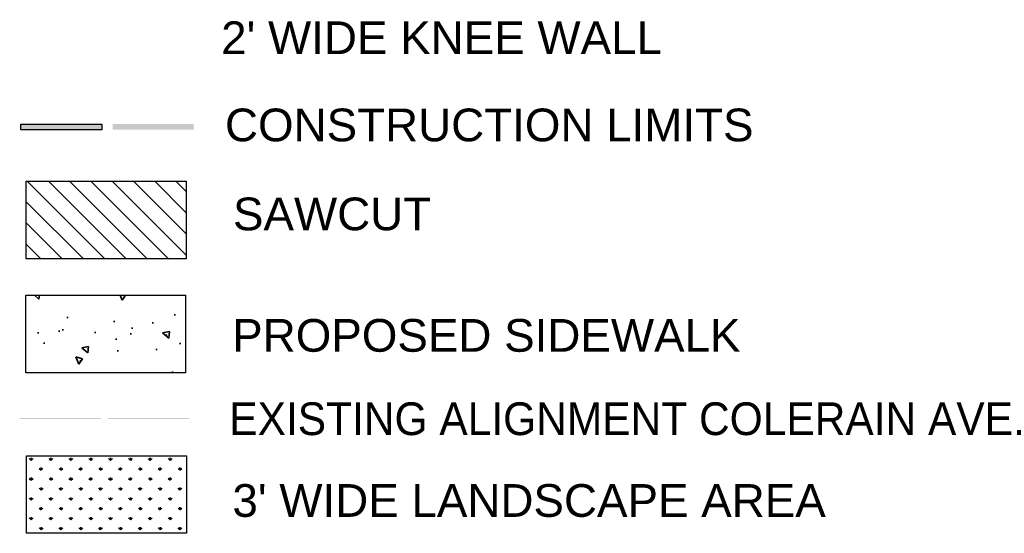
# Model space of a CAD drawing. Header units: feet. Extents: x 1377751 to 1381179, y 448542 to 452320.
# Tile 79 of 205: x 1378834 to 1379430, y 448542 to 448854. Entities that reach past the tile are written whole.
import ezdxf

# ---------------------------------------------------------------- set-up
doc = ezdxf.new("R2010")
doc.units = ezdxf.units.FT
doc.header["$MEASUREMENT"] = 0
doc.layers.add('C-INDW-LAGN', color=6, linetype='Continuous', lineweight=30)
doc.layers.add('C-SITE-WALK', color=2, linetype='Continuous', lineweight=35)
doc.styles.add('Arial', font='arial.ttf')

msp = doc.modelspace()

# ---------------------------------------------------------------- hatches: boundary and pattern name
at = {"layer": 'C-SITE-WALK'}
h = msp.add_hatch(color=0, dxfattribs=at)
h.dxf.hatch_style = 1
h.paths.add_polyline_path([(1378834.4, 448790.461), (1378883.59, 448790.461), (1378883.59, 448787.047), (1378834.4, 448787.047)])
h = msp.add_hatch(color=0, dxfattribs=at)
h.dxf.hatch_style = 1
h.paths.add_polyline_path([(1378890.017, 448790.467), (1378939.207, 448790.467), (1378939.207, 448787.052), (1378890.017, 448787.052)])
h = msp.add_hatch(dxfattribs=at)
h.set_pattern_fill('ANSI31', color=0, scale=72.833598, angle=90)
h.set_pattern_definition([(135, (1376377.4045, 448191.05), (-6.43764, -6.43764), [])])
h.paths.add_polyline_path([(1378837.827, 448755.837), (1378934.581, 448755.837), (1378934.581, 448708.844), (1378837.827, 448708.844)])
h = msp.add_hatch(dxfattribs=at)
h.set_pattern_fill('AR-CONC', color=0, scale=6.510882, angle=90)
h.set_pattern_definition([(140, (1376377.404, 448191.05), (4.0857, 46.69997), [4.8832, -53.7148]), (85, (1376377.404, 448191.05), (-48.9743, -9.0339), [3.9065, -42.9718]), (190.4514, (1376377.745, 448194.94), (-44.8886, 37.666), [4.15005, -45.6505]), (136.1842, (1376364.38, 448191.05), (10.7768, 69.4868), [7.3247, -80.5722]), (186.6356, (1376365.28, 448196.84), (-63.4237, 60.8547), [6.225, -68.4758]), (81.1842, (1376364.38, 448191.05), (-63.4237, 60.8547), [5.8598, -64.4577]), (111, (1376367.64, 448197.56), (26.21404, 38.8639), [4.8832, -53.7148]), (56, (1376367.64, 448197.56), (-47.2137, 15.842), [3.9065, -42.9718]), (161.4514, (1376369.823, 448200.8), (-20.9996, 54.7059), [4.15005, -45.6505]), (127.5, (1376377.404, 448191.05), (-21.67433, 0.79171), [0, -42.45095, 0, -43.6229, 0, -43.1346]), (97.5, (1376377.404, 448191.05), (-25.67968, 17.12815), [0, -24.87157, 0, -41.47432, 0, -16.43998]), (57.5, (1376377.404, 448176.53), (1.46852, 34.75655), [0, -16.2772, 0, -50.78488, 0, -67.38763]), (47.5, (1376377.404, 448170.02), (-6.5177, 37.97056), [0, -21.16037, 0, -33.72637, 0, -47.855])])
h.paths.add_polyline_path([(1378837.504, 448686.809), (1378934.258, 448686.809), (1378934.258, 448639.816), (1378837.504, 448639.816)])
h = msp.add_hatch(color=0, dxfattribs=at)
h.dxf.hatch_style = 1
h.paths.add_polyline_path([(1378833.93, 448612.465), (1378883.12, 448612.465), (1378882.997, 448611.74), (1378833.807, 448611.74)])
h = msp.add_hatch(color=0, dxfattribs=at)
h.dxf.hatch_style = 1
h.paths.add_polyline_path([(1378887.29, 448612.447), (1378936.48, 448612.447), (1378936.357, 448611.722), (1378887.167, 448611.722)])
h = msp.add_hatch(dxfattribs=at)
h.set_pattern_fill('GRASS', color=0, scale=8.497253)
h.set_pattern_definition([(90, (1376377.264, 448166.109), (-6.008465, 6.008465), [1.593235, -10.423696]), (45, (1376377.264, 448166.109), (-6.008465, 6.008465), [1.593235, -6.904018]), (135, (1376377.264, 448166.109), (-6.008465, -6.008465), [1.593235, -6.904018])])
h.paths.add_polyline_path([(1378838.023, 448589.485), (1378934.776, 448589.485), (1378934.776, 448542.492), (1378838.023, 448542.492)])

# ---------------------------------------------------------------- linework, layer by layer
at = {"layer": 'C-INDW-LAGN', "color": 18, "true_color": 0x050100}
for points in [[(1378834.4, 448790.461), (1378883.59, 448790.461), (1378883.59, 448787.047), (1378834.4, 448787.047)], [(1378837.827, 448755.837), (1378934.581, 448755.837), (1378934.581, 448708.844), (1378837.827, 448708.844)], [(1378837.504, 448686.809), (1378934.258, 448686.809), (1378934.258, 448639.816), (1378837.504, 448639.816)], [(1378838.023, 448589.485), (1378934.776, 448589.485), (1378934.776, 448542.492), (1378838.023, 448542.492)]]:
    msp.add_lwpolyline(points, close=True, dxfattribs=at)

# ---------------------------------------------------------------- texts
at = {"layer": 'C-INDW-LAGN', "attachment_point": 1, "style": 'Arial'}
for s, width, insert, char_height in [("2' WIDE KNEE WALL", 271.5685, (1378955.813, 448852.764), 19.83101), ('CONSTRUCTION LIMITS', 320.99872, (1378958.135, 448799.902), 19.83101), ('SAWCUT', 320.99872, (1378962.97, 448745.98), 19.831), ('PROPOSED SIDEWALK', 320.99872, (1378962.485, 448672.374), 19.83101), ('EXISTING ALIGNMENT COLERAIN AVE.', 570.71385, (1378960.572, 448621.86), 19.83101), ("3' WIDE LANDSCAPE AREA", 379.6173, (1378962.637, 448572.308), 19.83101)]:
    msp.add_mtext_dynamic_manual_height_columns(s, width=width, gutter_width=2478.876, heights=[0], dxfattribs=dict(at, insert=insert, char_height=char_height))

doc.saveas('drawing.dxf')
